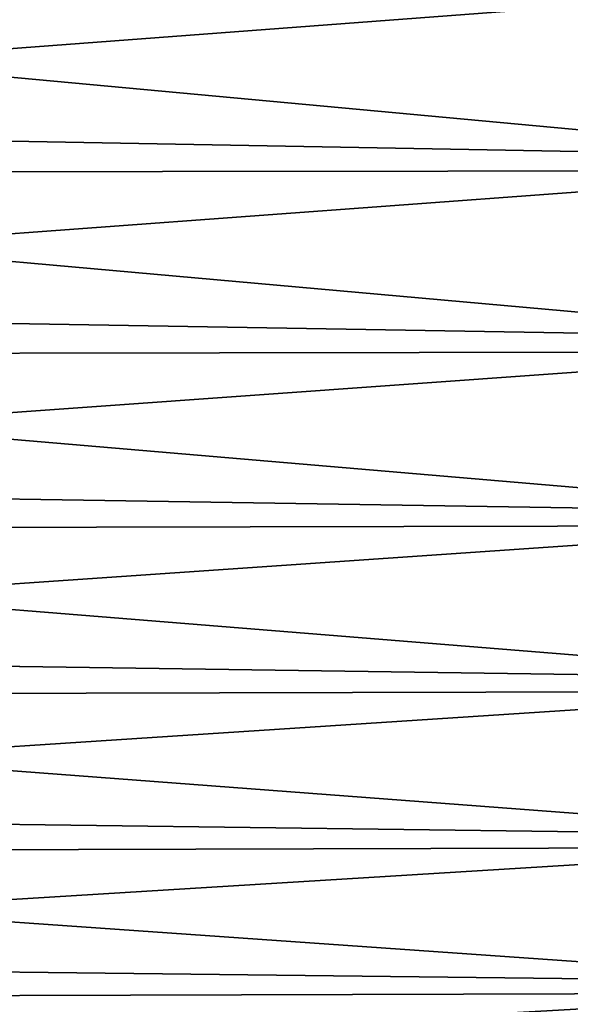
# Model space of a CAD drawing. Header units: metres. Extents: x -150 to 146, y -127 to 82.
# Tile 9 of 256: x -138.8 to -133.4, y -16.25 to -6.59. Entities that reach past the tile are written whole.
import ezdxf

# ---------------------------------------------------------------- set-up
doc = ezdxf.new("R2010")
doc.units = ezdxf.units.M
doc.layers.add('solid_ELLA_AP_WANNE_SW0001', color=7, linetype='CONTINUOUS')

msp = doc.modelspace()

# ---------------------------------------------------------------- linework, layer by layer
at = {"layer": 'solid_ELLA_AP_WANNE_SW0001'}
for points in [[(-129, -6.129895, -22.168095), (-148.600006, -7.609287, -21.704809), (-148.600006, -5.754761, -22.268425)], [(-129, -6.129895, -22.168095), (-129, -7.963258, -21.577454), (-148.600006, -7.609287, -21.704809)], [(-129, -8.074381, 21.536118), (-129, -6.244086, 22.1362), (-148.600006, -6.255765, 22.132904)], [(-129, -8.074381, 21.536118), (-148.600006, -6.255765, 22.132904), (-148.600006, -8.097102, 21.527586)], [(-129, -7.963258, -21.577454), (-148.600006, -9.409773, -20.987047), (-148.600006, -7.609287, -21.704809)], [(-129, -7.963258, -21.577454), (-129, -9.740772, -20.835484), (-148.600006, -9.409773, -20.987047)], [(-129, -9.848046, 20.784994), (-129, -8.074381, 21.536118), (-148.600006, -8.097102, 21.527586)], [(-129, -9.848046, 20.784994), (-148.600006, -8.097102, 21.527586), (-148.600006, -9.880934, 20.769381)], [(-129, -9.740772, -20.835484), (-148.600006, -11.143431, -20.120237), (-148.600006, -9.409773, -20.987047)], [(-129, -9.740772, -20.835484), (-129, -11.44997, -19.947386), (-148.600006, -11.143431, -20.120237)], [(-129, -11.552644, 19.888098), (-129, -9.848046, 20.784994), (-148.600006, -9.880934, 20.769381)], [(-129, -11.552644, 19.888098), (-148.600006, -9.880934, 20.769381), (-148.600006, -11.594591, 19.863672)], [(-129, -11.44997, -19.947386), (-148.600006, -12.797949, -19.110535), (-148.600006, -11.143431, -20.120237)], [(-129, -11.44997, -19.947386), (-129, -13.078866, -18.919388), (-148.600006, -12.797949, -19.110535)], [(-129, -13.176218, 18.851719), (-129, -11.552644, 19.888098), (-148.600006, -11.594591, 19.863672)], [(-129, -13.176218, 18.851719), (-148.600006, -11.594591, 19.863672), (-148.600006, -13.225904, 18.816893)], [(-129, -13.078866, -18.919388), (-148.600006, -14.361577, -17.965109), (-148.600006, -12.797949, -19.110535)], [(-129, -13.078866, -18.919388), (-129, -14.616034, -17.758703), (-148.600006, -14.361577, -17.965109)], [(-129, -14.707383, 17.683125), (-129, -13.176218, 18.851719), (-148.600006, -13.225904, 18.816893)], [(-129, -14.707383, 17.683125), (-148.600006, -13.225904, 18.816893), (-148.600006, -14.763288, 17.636477)], [(-129, -14.616034, -17.758703), (-148.600006, -15.823209, -16.692095), (-148.600006, -14.361577, -17.965109)], [(-129, -14.616034, -17.758703), (-129, -16.050695, -16.473471), (-148.600006, -15.823209, -16.692095)], [(-129, -16.135399, 16.390512), (-129, -14.707383, 17.683125), (-148.600006, -14.763288, 17.636477)], [(-129, -16.135399, 16.390512), (-148.600006, -14.763288, 17.636477), (-148.600006, -16.195824, 16.330809)], [(-129, -16.050695, -16.473471), (-148.600006, -17.172466, -15.300536), (-148.600006, -15.823209, -16.692095)], [(-129, -16.050695, -16.473471), (-129, -17.372786, -15.072701), (-148.600006, -17.172466, -15.300536)], [(-129, -17.450253, 14.982947), (-129, -16.135399, 16.390512), (-148.600006, -16.195824, 16.330809)], [(-129, -17.450253, 14.982947), (-148.600006, -16.195824, 16.330809), (-148.600006, -17.513338, 14.909158)]]:
    msp.add_3dface(points, dxfattribs=at)

doc.saveas('drawing.dxf')
